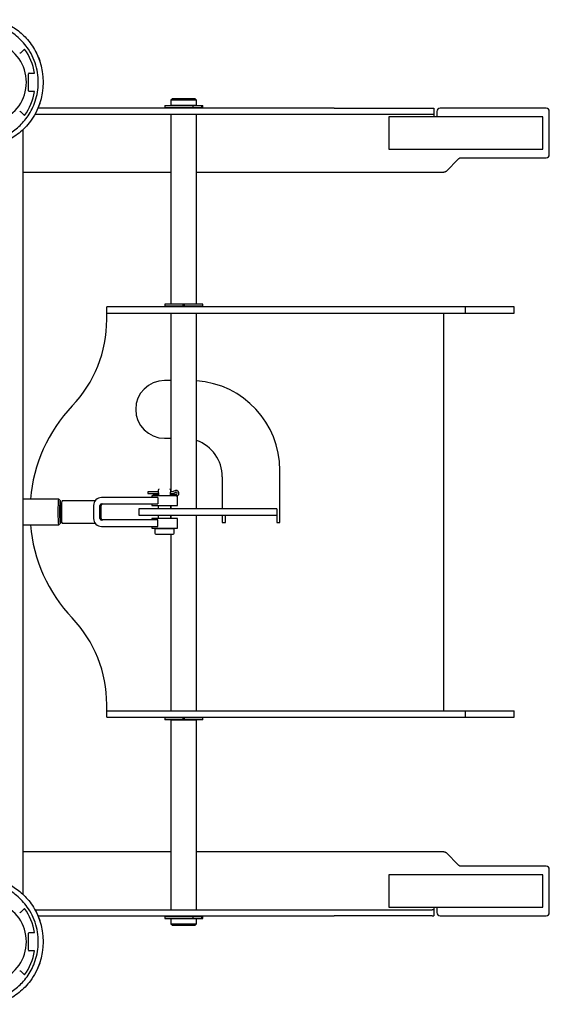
# Model space of a CAD drawing. Header units: inches. Extents: x -63 to 57, y -36 to 76.
# Tile 11 of 22: x 13 to 24, y -36 to -17. Entities that reach past the tile are written whole.
import ezdxf

# ---------------------------------------------------------------- set-up
doc = ezdxf.new("R2010")
doc.units = ezdxf.units.IN
doc.header["$MEASUREMENT"] = 0

msp = doc.modelspace()

# ---------------------------------------------------------------- linework, layer by layer
at = {"color": 7, "linetype": 'Continuous', "lineweight": 25}
for p, q in [((13.272, -17.214), (13.2, -17.286)), ((13.348, -18.025), (13.348, -17.697)), ((13.364, -17.681), (13.465, -17.681)), ((13.465, -18.041), (13.364, -18.041)), ((16.155, -18.181), (16.125, -18.211)), ((16.125, -18.211), (16.125, -18.312)), ((16.625, -18.211), (16.125, -18.211)), ((16.595, -18.181), (16.155, -18.181)), ((16.625, -18.211), (16.595, -18.181)), ((16.625, -18.312), (16.625, -18.211)), ((19.183, -18.366), (13.535, -18.366)), ((16.005, -18.316), (16.005, -18.351)), ((16.005, -18.316), (16.745, -18.316)), ((16.005, -18.351), (16.745, -18.351)), ((16.625, -18.312), (16.125, -18.312)), ((16.125, -18.351), (16.125, -18.366)), ((16.141, -18.312), (16.141, -18.316)), ((16.56, -18.351), (16.56, -18.316)), ((16.609, -18.316), (16.609, -18.312)), ((16.625, -18.366), (16.625, -18.351)), ((16.726, -18.351), (16.726, -18.316)), ((16.745, -18.351), (16.745, -18.316)), ((19.308, -18.366), (21.219, -18.366)), ((21.25, -18.366), (21.25, -18.538)), ((21.31, -18.429), (21.31, -18.538)), ((23.438, -18.366), (21.373, -18.366)), ((23.5, -19.272), (23.5, -18.429)), ((13.2, -18.437), (13.272, -18.508)), ((13.476, -18.486), (19.183, -18.486)), ((16.125, -18.486), (16.125, -22.187)), ((16.625, -22.187), (16.625, -18.486)), ((19.308, -18.486), (21.219, -18.486)), ((20.375, -18.538), (20.375, -19.163)), ((23.375, -18.538), (20.375, -18.538)), ((23.375, -19.163), (23.375, -18.538)), ((13.245, -33.701), (13.245, -18.782)), ((20.375, -19.163), (23.375, -19.163)), ((21.487, -19.598), (21.732, -19.353)), ((21.776, -19.335), (23.438, -19.335)), ((13.245, -19.616), (16.125, -19.616)), ((16.625, -19.616), (21.443, -19.616)), ((14.875, -22.486), (14.875, -22.241)), ((22.815, -22.241), (14.875, -22.241)), ((16.005, -22.191), (16.005, -22.226)), ((16.365, -22.191), (16.005, -22.191)), ((16.745, -22.226), (16.005, -22.226)), ((16.625, -22.187), (16.125, -22.187)), ((16.125, -22.226), (16.125, -22.241)), ((16.141, -22.187), (16.141, -22.191)), ((16.365, -22.226), (16.365, -22.191)), ((16.745, -22.191), (16.385, -22.191)), ((16.385, -22.191), (16.385, -22.226)), ((16.609, -22.191), (16.609, -22.187)), ((16.625, -22.241), (16.625, -22.226)), ((16.745, -22.226), (16.745, -22.191)), ((21.858, -22.241), (21.858, -22.361)), ((22.815, -22.361), (22.815, -22.241)), ((14.875, -22.361), (22.815, -22.361)), ((16.125, -22.361), (16.125, -25.85)), ((16.625, -26.181), (16.625, -22.361)), ((21.438, -22.361), (21.438, -30.121)), ((16.125, -23.679), (16, -23.679)), ((16, -24.804), (16.125, -24.804)), ((18.25, -26.446), (18.25, -25.429)), ((17.125, -25.554), (17.125, -26.181)), ((15.677, -25.882), (15.882, -25.882)), ((15.878, -25.851), (15.678, -25.851)), ((15.882, -25.897), (15.777, -25.897)), ((15.878, -25.814), (15.878, -25.851)), ((16.115, -25.882), (16.123, -25.882)), ((16.227, -25.897), (16.115, -25.897)), ((16.118, -25.884), (16.118, -25.89)), ((16.118, -25.89), (16.118, -25.897)), ((16.123, -25.851), (16.123, -25.814)), ((13.941, -25.991), (13.245, -25.991)), ((13.941, -25.991), (13.942, -25.991)), ((13.972, -26.021), (13.942, -25.991)), ((14.647, -26.022), (14.002, -26.022)), ((15.869, -25.96), (14.772, -25.96)), ((14.772, -26.085), (15.869, -26.085)), ((15.75, -25.929), (15.75, -25.96)), ((16.25, -25.929), (15.75, -25.929)), ((15.75, -26.085), (15.75, -26.116)), ((15.869, -25.96), (15.869, -26.085)), ((15.878, -25.928), (15.878, -25.929)), ((16.25, -26.116), (16.25, -25.929)), ((13.994, -26.116), (13.971, -26.116)), ((14.616, -26.116), (14.616, -26.366)), ((14.741, -26.366), (14.741, -26.116)), ((14.762, -26.366), (14.762, -26.116)), ((15.5, -26.181), (15.5, -26.301)), ((18.188, -26.181), (15.5, -26.181)), ((15.5, -26.301), (18.188, -26.301)), ((15.75, -26.116), (16.25, -26.116)), ((15.878, -26.116), (15.878, -26.181)), ((15.878, -26.301), (15.878, -26.366)), ((16.123, -26.181), (16.123, -26.116)), ((16.123, -26.366), (16.123, -26.301)), ((16.125, -26.116), (16.125, -26.181)), ((16.125, -26.301), (16.125, -26.366)), ((16.625, -30.121), (16.625, -26.301)), ((17.125, -26.301), (17.125, -26.446)), ((17.188, -26.446), (17.188, -26.301)), ((18.188, -26.181), (18.188, -26.446)), ((13.245, -26.491), (13.941, -26.491)), ((13.942, -26.491), (13.972, -26.461)), ((13.971, -26.366), (13.994, -26.366)), ((14.002, -26.46), (14.647, -26.46)), ((15.869, -26.397), (14.772, -26.397)), ((15.75, -26.366), (15.75, -26.397)), ((16.25, -26.366), (15.75, -26.366)), ((15.869, -26.522), (15.869, -26.397)), ((16.25, -26.554), (16.25, -26.366)), ((17.125, -26.446), (17.188, -26.446)), ((18.188, -26.446), (18.25, -26.446)), ((14.772, -26.522), (15.869, -26.522)), ((15.75, -26.522), (15.75, -26.554)), ((15.75, -26.554), (16.25, -26.554)), ((15.813, -26.58), (15.813, -26.653)), ((15.878, -26.554), (15.878, -26.561)), ((16.123, -26.561), (16.123, -26.554)), ((16.125, -26.554), (16.125, -26.561)), ((16.125, -26.671), (16.125, -30.121)), ((16.188, -26.653), (16.188, -26.58)), ((14.875, -30.241), (14.875, -29.996)), ((14.875, -30.121), (22.815, -30.121)), ((21.858, -30.121), (21.858, -30.241)), ((22.815, -30.241), (22.815, -30.121)), ((14.875, -30.241), (22.815, -30.241)), ((16.005, -30.256), (16.005, -30.291)), ((16.745, -30.256), (16.005, -30.256)), ((16.365, -30.291), (16.005, -30.291)), ((16.125, -30.241), (16.125, -30.256)), ((16.125, -30.295), (16.125, -33.996)), ((16.125, -30.295), (16.625, -30.295)), ((16.141, -30.291), (16.141, -30.295)), ((16.365, -30.291), (16.365, -30.256)), ((16.385, -30.256), (16.385, -30.291)), ((16.745, -30.291), (16.385, -30.291)), ((16.609, -30.295), (16.609, -30.291)), ((16.625, -30.256), (16.625, -30.241)), ((16.625, -33.996), (16.625, -30.295)), ((16.745, -30.291), (16.745, -30.256)), ((16.125, -32.866), (13.245, -32.866)), ((21.443, -32.866), (16.625, -32.866)), ((21.732, -33.129), (21.487, -32.884)), ((23.438, -33.147), (21.776, -33.147)), ((23.5, -34.054), (23.5, -33.21)), ((20.375, -33.319), (20.375, -33.944)), ((23.375, -33.319), (20.375, -33.319)), ((23.375, -33.944), (23.375, -33.319)), ((13.272, -33.974), (13.2, -34.046)), ((20.375, -33.944), (23.375, -33.944)), ((21.25, -33.944), (21.25, -34.116)), ((21.31, -33.944), (21.31, -34.054)), ((13.476, -33.996), (21.219, -33.996)), ((13.535, -34.116), (19.183, -34.116)), ((16.005, -34.131), (16.005, -34.166)), ((16.005, -34.131), (16.745, -34.131)), ((16.005, -34.166), (16.745, -34.166)), ((16.125, -34.116), (16.125, -34.131)), ((16.125, -34.17), (16.125, -34.271)), ((16.125, -34.17), (16.625, -34.17)), ((16.141, -34.166), (16.141, -34.17)), ((16.56, -34.166), (16.56, -34.131)), ((16.609, -34.17), (16.609, -34.166)), ((16.625, -34.131), (16.625, -34.116)), ((16.625, -34.271), (16.625, -34.17)), ((16.726, -34.166), (16.726, -34.131)), ((16.745, -34.166), (16.745, -34.131)), ((21.219, -34.116), (19.308, -34.116)), ((21.373, -34.116), (23.438, -34.116)), ((16.125, -34.271), (16.155, -34.301)), ((16.125, -34.271), (16.625, -34.271)), ((16.155, -34.301), (16.595, -34.301)), ((16.595, -34.301), (16.625, -34.271)), ((13.348, -34.785), (13.348, -34.457)), ((13.364, -34.441), (13.465, -34.441)), ((13.465, -34.801), (13.364, -34.801)), ((13.2, -35.197), (13.272, -35.268))]:
    msp.add_line(p, q, dxfattribs=at)
at = {"color": 7, "linetype": 'Continuous', "lineweight": 25, "flags": 128}
for points in [[(13.57, -17.445), (13.531, -17.346), (13.484, -17.251)], [(13.479, -18.48), (13.531, -18.376), (13.57, -18.277)], [(16.228, -25.853), (16.226, -25.854), (16.218, -25.856)], [(13.942, -26.491), (13.941, -26.491), (13.938, -26.484), (13.936, -26.462), (13.933, -26.428), (13.932, -26.383), (13.93, -26.33), (13.93, -26.271), (13.93, -26.211), (13.93, -26.152), (13.932, -26.099), (13.933, -26.054), (13.936, -26.02), (13.938, -25.998), (13.941, -25.991), (13.941, -25.991)], [(13.98, -26.366), (13.979, -26.381), (13.977, -26.419), (13.975, -26.446), (13.973, -26.459), (13.97, -26.459), (13.967, -26.446), (13.965, -26.419), (13.963, -26.381), (13.962, -26.335), (13.961, -26.282), (13.961, -26.227), (13.961, -26.173), (13.962, -26.123), (13.964, -26.081), (13.966, -26.048), (13.969, -26.028), (13.971, -26.021), (13.971, -26.021)], [(13.57, -34.205), (13.531, -34.106), (13.484, -34.011)], [(13.479, -35.24), (13.531, -35.136), (13.57, -35.037)]]:
    msp.add_lwpolyline(points, dxfattribs=at)
at = {"color": 7, "linetype": 'Continuous', "lineweight": 25}
for centre, radius, start, end in [((12.508, -17.861), 0.8, 290.3641, 69.6359), ((12.37, -17.861), 1.11, 9.3324, 35.6676), ((13.189, -17.274), 0.016, 225, 315), ((12.37, -17.861), 1.27, 340.8883, 19.1117), ((13.364, -17.697), 0.016, 90, 180), ((12.37, -17.861), 1.11, 324.3324, 350.6676), ((13.364, -18.025), 0.016, 180, 270), ((13.189, -18.448), 0.016, 45, 135), ((21.373, -18.429), 0.0625, 90, 180), ((23.438, -18.429), 0.0625, 0, 90), ((23.438, -19.272), 0.0625, 270, 0), ((12.425, -22.486), 2.45, 316.4498, 0), ((16, -24.241), 0.562, 90, 270), ((16.5, -25.429), 1.75, 0, 85.904), ((16.375, -26.241), 3, 136.4498, 175.2198), ((16.375, -25.554), 0.75, 0, 70.5288), ((15.731, -25.863), 0.0547, 166.4649, 182.4245), ((15.77, -25.872), 0.0937, 176.4, 186.2744), ((15.87, -25.908), 0.0937, 173.7256, 183.6), ((15.831, -25.916), 0.0547, 177.5755, 193.5351), ((15.896, -25.814), 0.0182, 90, 180), ((16.104, -25.814), 0.0182, 0, 90), ((16.123, -25.693), 0.189, 270.0018, 300.0308), ((16.227, -25.875), 0.022, 270.0514, 89.8867), ((13.602, -26.103), 0.378, 357.9405, 12.4363), ((15.147, -26.187), 1.157, 171.8405, 182.7035), ((14.772, -26.116), 0.156, 90.0326, 180.0325), ((14.772, -26.116), 0.0312, 90.0326, 180.0325), ((14.793, -26.116), 0.0312, 90.0326, 180.0325), ((14.962, -26.241), 0.998, 172.8067, 187.1933), ((15.147, -26.296), 1.157, 177.2965, 188.1595), ((15.742, -26.241), 0.998, 172.8067, 187.1933), ((14.097, -26.21), 0.661, 357.2965, 8.1595), ((12.79, -26.247), 1.967, 357.5816, 0.157), ((16.375, -26.241), 3, 184.7802, 223.5502), ((14.772, -26.366), 0.156, 179.9675, 269.9674), ((14.772, -26.366), 0.0312, 179.9675, 269.9674), ((14.638, -26.335), 0.117, 344.4092, 2.4665), ((14.793, -26.366), 0.0312, 179.9675, 269.9674), ((15.831, -26.58), 0.0182, 90, 180), ((15.831, -26.653), 0.0182, 180, 270), ((16.169, -26.58), 0.0182, 0, 90), ((16.169, -26.653), 0.0182, 270, 0), ((12.425, -29.996), 2.45, 0, 43.5502), ((23.438, -33.21), 0.0625, 0, 90), ((12.508, -34.621), 0.8, 290.3641, 69.6359), ((12.37, -34.621), 1.11, 9.3324, 35.6676), ((13.189, -34.034), 0.016, 225, 315), ((21.373, -34.054), 0.0625, 180, 270), ((23.438, -34.054), 0.0625, 270, 0), ((12.37, -34.621), 1.27, 340.8883, 19.1117), ((13.364, -34.457), 0.016, 90, 180), ((12.37, -34.621), 1.11, 324.3324, 350.6676), ((13.364, -34.785), 0.016, 180, 270), ((13.189, -35.208), 0.016, 45, 135)]:
    msp.add_arc(centre, radius, start, end, dxfattribs=at)
for points, knots in [([(12.722, -16.641), (12.749, -16.649), (12.804, -16.666), (12.905, -16.707), (13.014, -16.764), (13.126, -16.837), (13.233, -16.926), (13.335, -17.031), (13.428, -17.154), (13.511, -17.293), (13.55, -17.394), (13.57, -17.445)], [0, 0, 0, 0, 0.108402, 0.216766, 0.325321, 0.433893, 0.53969, 0.645552, 0.762244, 0.878999, 1, 1, 1, 1]), ([(12.722, -18.977), (12.748, -18.968), (12.802, -18.95), (12.899, -18.907), (13.004, -18.847), (13.109, -18.771), (13.209, -18.68), (13.302, -18.573), (13.385, -18.45), (13.457, -18.304), (13.51, -18.142), (13.541, -17.959), (13.542, -17.769), (13.51, -17.575), (13.446, -17.388), (13.358, -17.226), (13.255, -17.091), (13.147, -16.982), (13.032, -16.893), (12.916, -16.824), (12.809, -16.775), (12.751, -16.755), (12.722, -16.745)], [0, 0, 0, 0, 0.044413, 0.088807, 0.133297, 0.177793, 0.220891, 0.264014, 0.31119, 0.358387, 0.413385, 0.468389, 0.528332, 0.588273, 0.648841, 0.709374, 0.757903, 0.806394, 0.855183, 0.903957, 0.951967, 1, 1, 1, 1]), ([(13.57, -18.277), (13.546, -18.338), (13.497, -18.46), (13.396, -18.616), (13.284, -18.748), (13.165, -18.856), (13.04, -18.943), (12.92, -19.008), (12.81, -19.054), (12.751, -19.072), (12.722, -19.081)], [0, 0, 0, 0, 0.143858, 0.287623, 0.407974, 0.52822, 0.649282, 0.770303, 0.885128, 1, 1, 1, 1]), ([(15.878, -25.851), (15.878, -25.852), (15.878, -25.853), (15.879, -25.86), (15.881, -25.871), (15.882, -25.881), (15.882, -25.888), (15.882, -25.89)], [0, 0, 0, 0, 0.183899, 0.412418, 0.650827, 0.891982, 1, 1, 1, 1]), ([(15.882, -25.89), (15.882, -25.894), (15.882, -25.902), (15.88, -25.914), (15.878, -25.923), (15.877, -25.927), (15.878, -25.928), (15.878, -25.928)], [0, 0, 0, 0, 0.229144, 0.457998, 0.694303, 0.936082, 1, 1, 1, 1]), ([(16.122, -25.928), (16.122, -25.928), (16.122, -25.929), (16.121, -25.926), (16.118, -25.919), (16.116, -25.909), (16.114, -25.898), (16.114, -25.887), (16.115, -25.877), (16.117, -25.865), (16.119, -25.856), (16.122, -25.851), (16.122, -25.851), (16.122, -25.851)], [0, 0, 0, 0, 0.029027, 0.131035, 0.23436, 0.342156, 0.451193, 0.500033, 0.603632, 0.7071, 0.813936, 0.923248, 1, 1, 1, 1]), ([(16.201, -25.829), (16.19, -25.835), (16.166, -25.846), (16.138, -25.852), (16.123, -25.85), (16.122, -25.85)], [0, 0, 0, 0, 0.463091, 0.962967, 1, 1, 1, 1]), ([(16.281, -25.875), (16.28, -25.869), (16.279, -25.859), (16.272, -25.846), (16.264, -25.836), (16.251, -25.827), (16.235, -25.822), (16.217, -25.822), (16.206, -25.827), (16.201, -25.83)], [0, 0, 0, 0, 0.185864, 0.263181, 0.390854, 0.528868, 0.683028, 0.854758, 1, 1, 1, 1]), ([(16.228, -25.928), (16.232, -25.928), (16.242, -25.928), (16.257, -25.921), (16.269, -25.91), (16.277, -25.898), (16.28, -25.886), (16.281, -25.879), (16.281, -25.875)], [0, 0, 0, 0, 0.138835, 0.364737, 0.575337, 0.723677, 0.888403, 1, 1, 1, 1]), ([(14.746, -26.298), (14.747, -26.297), (14.75, -26.287), (14.753, -26.266), (14.756, -26.247), (14.757, -26.241)], [0, 0, 0, 0, 0.088759, 0.708819, 1, 1, 1, 1]), ([(14.748, -26.338), (14.748, -26.336), (14.75, -26.325), (14.753, -26.296), (14.756, -26.265), (14.757, -26.246), (14.757, -26.241)], [0, 0, 0, 0, 0.132092, 0.503367, 0.87463, 1, 1, 1, 1]), ([(14.748, -26.361), (14.748, -26.362), (14.749, -26.364), (14.752, -26.355), (14.754, -26.338), (14.756, -26.33)], [0, 0, 0, 0, 0.087623, 0.525665, 1, 1, 1, 1]), ([(15.831, -26.671), (15.832, -26.671), (15.834, -26.671), (15.853, -26.671), (15.874, -26.671), (15.9, -26.671), (15.938, -26.671), (15.971, -26.671), (15.992, -26.671)], [0, 0, 0, 0, 0.239457, 0.368361, 0.5, 0.631639, 0.760543, 1, 1, 1, 1]), ([(15.832, -26.561), (15.833, -26.561), (15.835, -26.561), (15.853, -26.561), (15.874, -26.561), (15.9, -26.561), (15.938, -26.561), (15.971, -26.561), (15.992, -26.561)], [0, 0, 0, 0, 0.215899, 0.348795, 0.484512, 0.620229, 0.753126, 1, 1, 1, 1]), ([(15.992, -26.561), (16.013, -26.561), (16.046, -26.561), (16.087, -26.561), (16.115, -26.561), (16.138, -26.561), (16.161, -26.561), (16.166, -26.561), (16.169, -26.561)], [0, 0, 0, 0, 0.239457, 0.368361, 0.5, 0.631639, 0.760543, 1, 1, 1, 1]), ([(15.992, -26.671), (16.013, -26.671), (16.046, -26.671), (16.087, -26.671), (16.115, -26.671), (16.138, -26.671), (16.161, -26.671), (16.166, -26.671), (16.169, -26.671)], [0, 0, 0, 0, 0.239457, 0.368361, 0.5, 0.631639, 0.760543, 1, 1, 1, 1]), ([(12.722, -33.401), (12.749, -33.409), (12.804, -33.426), (12.905, -33.467), (13.014, -33.524), (13.126, -33.597), (13.233, -33.686), (13.335, -33.791), (13.428, -33.914), (13.511, -34.053), (13.55, -34.154), (13.57, -34.205)], [0, 0, 0, 0, 0.108402, 0.216766, 0.325321, 0.433893, 0.53969, 0.645552, 0.762244, 0.878999, 1, 1, 1, 1]), ([(12.722, -35.737), (12.748, -35.728), (12.802, -35.71), (12.899, -35.667), (13.004, -35.607), (13.109, -35.531), (13.209, -35.44), (13.302, -35.333), (13.385, -35.21), (13.457, -35.064), (13.51, -34.902), (13.541, -34.719), (13.542, -34.529), (13.51, -34.335), (13.446, -34.148), (13.358, -33.986), (13.255, -33.851), (13.147, -33.742), (13.032, -33.653), (12.916, -33.584), (12.809, -33.535), (12.751, -33.515), (12.722, -33.505)], [0, 0, 0, 0, 0.044413, 0.088807, 0.133297, 0.177793, 0.220891, 0.264014, 0.31119, 0.358387, 0.413385, 0.468389, 0.528332, 0.588273, 0.648841, 0.709374, 0.757903, 0.806394, 0.855183, 0.903957, 0.951967, 1, 1, 1, 1]), ([(13.57, -35.037), (13.546, -35.098), (13.497, -35.22), (13.396, -35.376), (13.284, -35.508), (13.165, -35.616), (13.04, -35.703), (12.92, -35.768), (12.81, -35.814), (12.751, -35.832), (12.722, -35.841)], [0, 0, 0, 0, 0.143858, 0.287623, 0.407974, 0.52822, 0.649282, 0.770303, 0.885128, 1, 1, 1, 1])]:
    msp.add_open_spline(points, degree=3, knots=knots, dxfattribs=at)
for points in [[(19.308, -18.366), (19.288, -18.366), (19.249, -18.366), (19.205, -18.366), (19.183, -18.366)], [(21.219, -18.366), (21.223, -18.366), (21.232, -18.366), (21.242, -18.366), (21.249, -18.366), (21.25, -18.366), (21.25, -18.366)], [(19.183, -18.486), (19.205, -18.486), (19.249, -18.486), (19.288, -18.486), (19.308, -18.486)], [(21.219, -18.486), (21.223, -18.486), (21.232, -18.486), (21.242, -18.486), (21.249, -18.486), (21.25, -18.486), (21.25, -18.486)], [(21.732, -19.353), (21.735, -19.35), (21.741, -19.345), (21.752, -19.339), (21.764, -19.336), (21.772, -19.335), (21.776, -19.335)], [(21.487, -19.598), (21.484, -19.601), (21.478, -19.606), (21.467, -19.612), (21.455, -19.615), (21.447, -19.616), (21.443, -19.616)], [(21.443, -32.866), (21.447, -32.866), (21.455, -32.867), (21.467, -32.871), (21.478, -32.876), (21.484, -32.882), (21.487, -32.884)], [(21.776, -33.147), (21.772, -33.147), (21.764, -33.147), (21.752, -33.143), (21.741, -33.137), (21.735, -33.132), (21.732, -33.129)], [(19.183, -34.116), (19.205, -34.116), (19.249, -34.116), (19.288, -34.116), (19.308, -34.116)], [(21.25, -33.996), (21.25, -33.996), (21.249, -33.996), (21.242, -33.996), (21.232, -33.996), (21.223, -33.996), (21.219, -33.996)], [(21.219, -34.116), (21.223, -34.116), (21.232, -34.116), (21.242, -34.116), (21.249, -34.116), (21.25, -34.116), (21.25, -34.116)]]:
    msp.add_open_spline(points, degree=3, dxfattribs=at)

doc.saveas('drawing.dxf')
